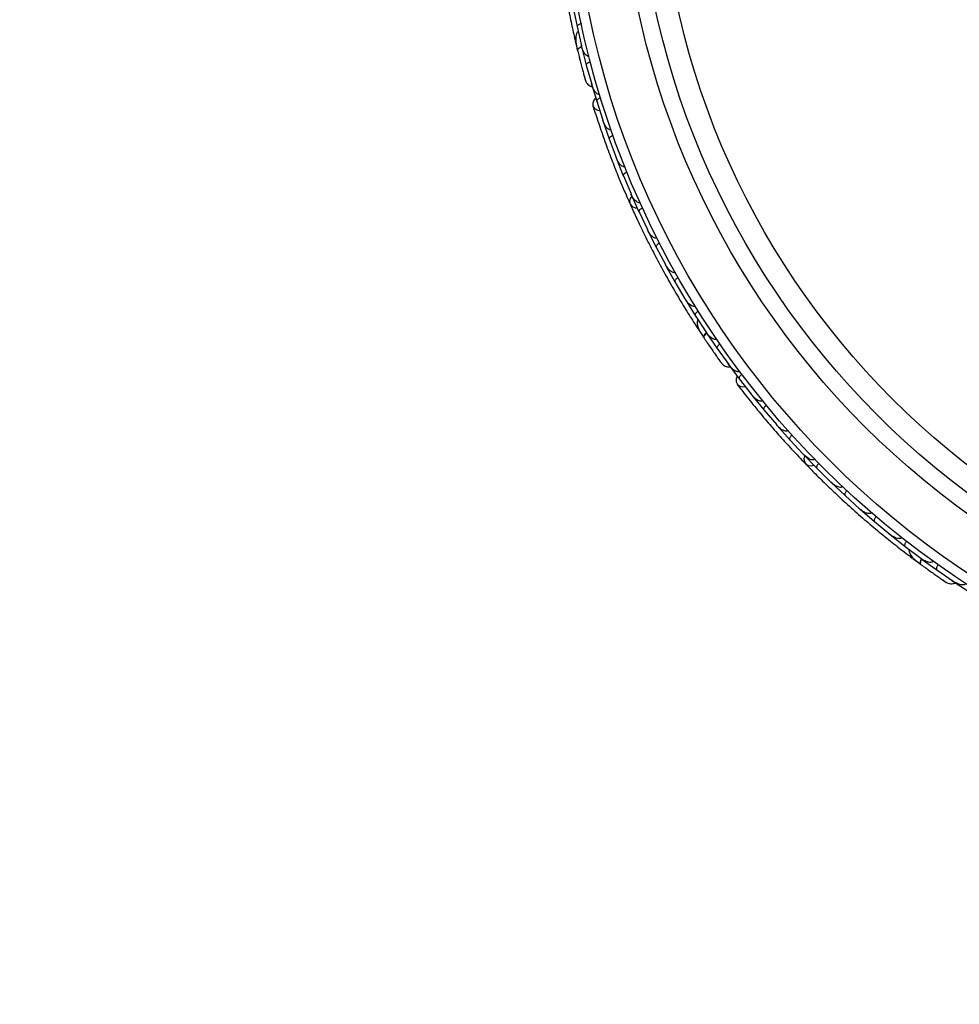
# Model space of a CAD drawing. Header units: millimetres. Extents: x 65 to 121, y 64 to 185.
# Tile 38 of 175: x 92.02 to 96.83, y 77.46 to 82.5. Entities that reach past the tile are written whole.
import ezdxf

# ---------------------------------------------------------------- set-up
doc = ezdxf.new("R2010")
doc.units = ezdxf.units.MM
doc.styles.add('SLDTEXTSTYLE0', font='TXT', dxfattribs={"width": 0.75})
doc.dimstyles.new('SLDDIMSTYLE2', dxfattribs={"dimtxt": 3.5, "dimasz": 3.302, "dimexe": 0, "dimexo": 0.0625, "dimgap": 0.875, "dimtad": 1, "dimlfac": 20, "dimrnd": 1e-09, "dimzin": 12, "dimdsep": 46, "dimtxsty": 'SLDTEXTSTYLE0', "dimsah": 1, "dimcen": 0.09, "dimadec": 0, "dimazin": 3, "dimtfac": 1, "dimtofl": 0, "dimtmove": 0, "dimatfit": 3, "dimfxl": 0, "dimfrac": 2, "dimtolj": 1, "dimtzin": 12, "dimarcsym": 0})

# ---------------------------------------------------------------- blocks, each defined once
blk = doc.blocks.new('_D_2')
at = {"color": 7, "linetype": 'Continuous', "lineweight": 18}
for p, q in [((85.6378, 104.0135), (117.2944, 104.0135)), ((116.2944, 104.0135), (116.2944, 64.0135)), ((85.6378, 64.0135), (117.2944, 64.0135))]:
    blk.add_line(p, q, dxfattribs=at)
for points in [[(116.2944, 104.0135), (115.7864, 100.7115), (116.8024, 100.7115)], [(116.2944, 64.0135), (116.8024, 67.3155), (115.7864, 67.3155)]]:
    blk.add_solid(points, dxfattribs=at)
at = {"color": 7, "linetype": 'Continuous', "lineweight": 18, "insert": (111.7827, 78.2428), "char_height": 3.5, "attachment_point": 1, "rotation": 90, "style": 'SLDTEXTSTYLE0'}
blk.add_mtext('800', dxfattribs=at)

msp = doc.modelspace()

# ---------------------------------------------------------------- linework, layer by layer
at = {"color": 7, "linetype": 'Continuous', "lineweight": 25}
for p, q in [((94.85701, 82.55879), (94.87679, 82.46281)), ((94.87687, 82.46282), (94.89979, 82.3641)), ((94.8678, 82.39009), (94.87791, 82.34735)), ((94.89836, 82.37025), (94.89979, 82.36401)), ((94.90006, 82.36129), (94.92417, 82.26579)), ((94.92425, 82.2658), (94.95167, 82.16761)), ((94.94893, 82.17541), (94.97722, 82.08058)), ((94.95015, 82.17303), (94.95169, 82.16746)), ((94.97731, 82.08059), (95.00876, 81.98375)), ((95.0066, 81.9904), (95.00864, 81.98406)), ((95.00928, 81.98096), (95.04147, 81.888)), ((95.04155, 81.88801), (95.07704, 81.79319)), ((95.07444, 81.80014), (95.07692, 81.79345)), ((95.07767, 81.79045), (95.11375, 81.69942)), ((95.11382, 81.69943), (95.15329, 81.6066)), ((95.15032, 81.61358), (95.15319, 81.60679)), ((95.15404, 81.6039), (95.19397, 81.51477)), ((95.19404, 81.51479), (95.23746, 81.42393)), ((95.2342, 81.43075), (95.23738, 81.42405)), ((95.23832, 81.42128), (95.28207, 81.33405)), ((95.28214, 81.33407), (95.32949, 81.24518)), ((95.32606, 81.25162), (95.32945, 81.24522)), ((95.33048, 81.24256), (95.37805, 81.15723)), ((95.37812, 81.15726), (95.42946, 81.07029)), ((95.42593, 81.07625), (95.42946, 81.07025)), ((95.43053, 81.06775), (95.48195, 80.98433)), ((95.48202, 80.98436), (95.53731, 80.89944)), ((95.49837, 80.91292), (95.52248, 80.87621)), ((95.53387, 80.90473), (95.53735, 80.89936)), ((95.53854, 80.89689), (95.59386, 80.8154)), ((95.59392, 80.81543), (95.65327, 80.73254)), ((95.64803, 80.73893), (95.70705, 80.6595)), ((95.64999, 80.73712), (95.65334, 80.73241)), ((95.70712, 80.65954), (95.76981, 80.5793)), ((95.7655, 80.58481), (95.76959, 80.57955)), ((95.77124, 80.57685), (95.83329, 80.50051)), ((95.83336, 80.50055), (95.89914, 80.42358)), ((95.89432, 80.42922), (95.89894, 80.42378)), ((95.90067, 80.42122), (95.96571, 80.34802)), ((95.96577, 80.34806), (96.03461, 80.27432)), ((96.02943, 80.27987), (96.03445, 80.27447)), ((96.03624, 80.27204), (96.10424, 80.20195)), ((96.1043, 80.20199), (96.17618, 80.13146)), ((96.17078, 80.13675), (96.17606, 80.13154)), ((96.1779, 80.12926), (96.24884, 80.06225)), ((96.2489, 80.0623), (96.3238, 79.99496)), ((96.31837, 79.99984), (96.32374, 79.99499)), ((96.32562, 79.99284), (96.39951, 79.92892)), ((96.39956, 79.92897), (96.47755, 79.86481)), ((96.4722, 79.86921), (96.47756, 79.86477)), ((96.47942, 79.86279), (96.55628, 79.80199)), ((96.55633, 79.80204), (96.63734, 79.74115)), ((96.63229, 79.74495), (96.6374, 79.74109)), ((96.59613, 79.7405), (96.63135, 79.71426)), ((96.63936, 79.73917), (96.71921, 79.68152)), ((96.71926, 79.68157), (96.80338, 79.62398)), ((96.79627, 79.62819), (96.8789, 79.57374)), ((96.79874, 79.62716), (96.8035, 79.62388))]:
    msp.add_line(p, q, dxfattribs=at)
at = {"color": 1, "linetype": 'Continuous', "lineweight": 25, "flags": 128}
for points in [[(94.90054, 82.36047), (94.89763, 82.35914), (94.89072, 82.35547), (94.88524, 82.35171), (94.88138, 82.348), (94.87931, 82.3445), (94.87909, 82.34133)], [(95.53926, 80.89628), (95.53698, 80.89404), (95.53175, 80.88822), (95.52788, 80.88281), (95.52552, 80.87802), (95.52477, 80.87402), (95.52565, 80.87097)], [(96.64025, 79.73885), (96.63887, 79.73596), (96.63594, 79.72871), (96.63416, 79.7223), (96.63358, 79.71699), (96.63425, 79.71297), (96.63612, 79.71041)]]:
    msp.add_lwpolyline(points, dxfattribs=at)
at = {"color": 7, "linetype": 'Continuous', "lineweight": 25, "flags": 128}
for points in [[(94.89107, 82.29343), (94.891, 82.29377), (94.89095, 82.29409)], [(94.9719, 82.09726), (94.96284, 82.08679), (94.95702, 82.07169), (94.95839, 82.05675), (94.96675, 82.04416), (94.98087, 82.03578), (94.99222, 82.03321)], [(95.15745, 81.59583), (95.14915, 81.58335), (95.14555, 81.56786), (95.14892, 81.55346), (95.15879, 81.54222), (95.17373, 81.53577), (95.18464, 81.53462)], [(95.5533, 80.83005), (95.55311, 80.83034), (95.55296, 80.83063)], [(95.69634, 80.67335), (95.69142, 80.66041), (95.69111, 80.64424), (95.69751, 80.63066), (95.70967, 80.62169), (95.72579, 80.61865), (95.73735, 80.62012)], [(96.0422, 80.26562), (96.03867, 80.25106), (96.04058, 80.23527), (96.04868, 80.22289), (96.0618, 80.2157), (96.07804, 80.21475), (96.08869, 80.2174)], [(96.67609, 79.68141), (96.67582, 79.68163), (96.67557, 79.68184)]]:
    msp.add_lwpolyline(points, dxfattribs=at)
at = {"color": 7, "linetype": 'Continuous', "lineweight": 25}
for radius in [4.575, 4.525, 4.275, 4.188, 4.075]:
    msp.add_circle((99.37181, 83.43957), radius, dxfattribs=at)
for centre, start, end in [((94.89193, 82.39789), 143.56571, 189.04547), ((95.51838, 80.9285), 163.56571, 209.04547), ((96.6096, 79.76199), 183.56571, 229.04547)]:
    msp.add_arc(centre, 0.02567, start, end, dxfattribs=at)
for points, knots in [([(94.75834, 83.11315), (94.76006, 83.09018), (94.76348, 83.04432), (94.77156, 82.95895), (94.78228, 82.86541), (94.79573, 82.7661), (94.81178, 82.66509), (94.82957, 82.56676), (94.84845, 82.47367), (94.86058, 82.42028), (94.86664, 82.39357)], [0, 0, 0, 0, 0.1251424, 0.2497929, 0.374676, 0.4998622, 0.6249666, 0.7502587, 0.8750633, 1, 1, 1, 1]), ([(94.89895, 82.47826), (94.89741, 82.47789), (94.89337, 82.47691), (94.88726, 82.47455), (94.88137, 82.47115), (94.87744, 82.46728), (94.8765, 82.46445), (94.87667, 82.46301), (94.87672, 82.46276), (94.87673, 82.46272)], [0, 0, 0, 0, 0.11561, 0.3057804, 0.5012224, 0.7256982, 0.9503445, 0.9934853, 1, 1, 1, 1]), ([(94.8826, 82.43884), (94.88105, 82.43727), (94.87595, 82.4321), (94.86958, 82.41502), (94.86884, 82.38457), (94.87561, 82.35603), (94.8791, 82.34129)], [0, 0, 0, 0, 0.0722062, 0.2380923, 0.6065513, 1, 1, 1, 1]), ([(94.93798, 82.31184), (94.93731, 82.3117), (94.93556, 82.31132), (94.93202, 82.31164), (94.92657, 82.31388), (94.91672, 82.32242), (94.90674, 82.33971), (94.90135, 82.35556), (94.89932, 82.36399), (94.8993, 82.36407)], [0, 0, 0, 0, 0.0273886, 0.0721385, 0.1418849, 0.2690946, 0.6203421, 0.9964192, 1, 1, 1, 1]), ([(94.87832, 82.34447), (94.88061, 82.33517), (94.88518, 82.31659), (94.89247, 82.2879), (94.89962, 82.26046), (94.90625, 82.23566), (94.91197, 82.2147), (94.91631, 82.19907), (94.91911, 82.18908), (94.91947, 82.18788), (94.91964, 82.1873)], [0, 0, 0, 0, 0.1253341, 0.2502351, 0.3757048, 0.5015073, 0.6270811, 0.7524027, 0.8783335, 1, 1, 1, 1]), ([(94.90164, 82.35933), (94.90114, 82.35915), (94.89565, 82.3572), (94.88781, 82.35275), (94.88015, 82.34679), (94.87872, 82.34308), (94.87907, 82.34145), (94.87909, 82.34133)], [0, 0, 0, 0, 0.0316493, 0.3464731, 0.6613851, 0.9762941, 1, 1, 1, 1]), ([(94.88675, 82.31055), (94.88677, 82.31045), (94.88818, 82.30469), (94.88964, 82.29901), (94.89108, 82.29342)], [0, 0, 0, 0, 0.0174037, 1, 1, 1, 1]), ([(94.94564, 82.28214), (94.94413, 82.2817), (94.94013, 82.28054), (94.93413, 82.27792), (94.92839, 82.27427), (94.92463, 82.27024), (94.92382, 82.26738), (94.92404, 82.26596), (94.92411, 82.26571), (94.92412, 82.26567)], [0, 0, 0, 0, 0.11537866, 0.30571398, 0.50127523, 0.72567344, 0.9502371, 0.99347441, 1, 1, 1, 1]), ([(94.91202, 82.21446), (94.91402, 82.20724), (94.91802, 82.19277), (94.91905, 82.18925), (94.91957, 82.18748)], [0, 0, 0, 0, 0.4997894, 1, 1, 1, 1]), ([(94.9196, 82.18738), (94.92122, 82.18351), (94.92439, 82.17592), (94.93223, 82.16667), (94.9412, 82.16014), (94.94884, 82.15598), (94.95358, 82.15541), (94.95494, 82.15524)], [0, 0, 0, 0, 0.25091, 0.490928, 0.714443, 0.9181712, 1, 1, 1, 1]), ([(94.99221, 82.11679), (94.99181, 82.11668), (94.99036, 82.11626), (94.98723, 82.11617), (94.9821, 82.11766), (94.97295, 82.124), (94.96417, 82.13611), (94.95636, 82.15181), (94.95274, 82.16213), (94.95121, 82.16745), (94.95119, 82.16753)], [0, 0, 0, 0, 0.0165279, 0.0607653, 0.1238722, 0.2334997, 0.5249132, 0.7588895, 0.9964268, 1, 1, 1, 1]), ([(94.99793, 82.09799), (94.99644, 82.09749), (94.9925, 82.09617), (94.98661, 82.0933), (94.98103, 82.08942), (94.97744, 82.08524), (94.97674, 82.08235), (94.97703, 82.08094), (94.9771, 82.08069), (94.97711, 82.08066)], [0, 0, 0, 0, 0.1152798, 0.3056806, 0.5012898, 0.7256609, 0.9501956, 0.9934701, 1, 1, 1, 1]), ([(94.95805, 82.05778), (94.9674, 82.02843), (94.9852, 81.97261), (95.0177, 81.87898), (95.05107, 81.78882), (95.08734, 81.69698), (95.11876, 81.62125), (95.14002, 81.57378), (95.14618, 81.56002)], [0, 0, 0, 0, 0.2180556, 0.4147202, 0.5912036, 0.7489875, 0.9272426, 1, 1, 1, 1]), ([(95.05126, 81.93507), (95.0502, 81.93478), (95.04884, 81.9344), (95.04592, 81.93438), (95.04099, 81.93545), (95.03452, 81.9397), (95.02449, 81.9499), (95.01555, 81.96482), (95.01018, 81.97801), (95.00825, 81.98378), (95.00822, 81.98386)], [0, 0, 0, 0, 0.0439924, 0.0565425, 0.1182118, 0.2485839, 0.3779124, 0.7339208, 0.9964229, 1, 1, 1, 1]), ([(95.06138, 81.90633), (95.06117, 81.90626), (95.05852, 81.9053), (95.05356, 81.90307), (95.04754, 81.89925), (95.043, 81.89497), (95.04097, 81.89113), (95.04105, 81.88893), (95.04135, 81.88809), (95.04136, 81.88806)], [0, 0, 0, 0, 0.0163611, 0.206885, 0.3985455, 0.5994314, 0.8309806, 0.9934816, 1, 1, 1, 1]), ([(95.12157, 81.74661), (95.12078, 81.74634), (95.11926, 81.74581), (95.11614, 81.74566), (95.11093, 81.74673), (95.10456, 81.75058), (95.09419, 81.76018), (95.08465, 81.7746), (95.07869, 81.78755), (95.07653, 81.79318), (95.0765, 81.79326)], [0, 0, 0, 0, 0.0336188, 0.0647198, 0.1259403, 0.2511281, 0.3754616, 0.735616, 0.9964191, 1, 1, 1, 1]), ([(95.13283, 81.71861), (95.13139, 81.71798), (95.12757, 81.71631), (95.12196, 81.71293), (95.11675, 81.70856), (95.11355, 81.70406), (95.11313, 81.70111), (95.11353, 81.69972), (95.11363, 81.69948), (95.11364, 81.69944)], [0, 0, 0, 0, 0.11571691, 0.30580882, 0.50119443, 0.72570886, 0.95039629, 0.99349051, 1, 1, 1, 1]), ([(95.19978, 81.56211), (95.19925, 81.56189), (95.19758, 81.56119), (95.19421, 81.56087), (95.18703, 81.56233), (95.17916, 81.56781), (95.16539, 81.58193), (95.15759, 81.59555), (95.1528, 81.60654), (95.15277, 81.60662)], [0, 0, 0, 0, 0.02335, 0.0734618, 0.134698, 0.325553, 0.4727956, 0.9964114, 1, 1, 1, 1]), ([(95.14821, 81.55494), (95.15768, 81.53394), (95.17658, 81.49202), (95.21337, 81.41456), (95.25543, 81.33033), (95.30204, 81.2416), (95.35167, 81.15218), (95.40202, 81.06586), (95.4516, 80.98485), (95.48125, 80.93882), (95.49609, 80.9158)], [0, 0, 0, 0, 0.1251424, 0.2497929, 0.374676, 0.4998622, 0.6249666, 0.7502587, 0.8750633, 1, 1, 1, 1]), ([(95.2122, 81.53477), (95.21078, 81.53408), (95.20704, 81.53225), (95.20158, 81.52861), (95.19658, 81.52402), (95.19358, 81.51938), (95.19328, 81.51641), (95.19375, 81.51504), (95.19386, 81.5148), (95.19387, 81.51477)], [0, 0, 0, 0, 0.11581192, 0.30583711, 0.50117443, 0.72571967, 0.95043997, 0.99349487, 1, 1, 1, 1]), ([(95.28584, 81.38154), (95.28555, 81.3814), (95.28458, 81.38091), (95.28218, 81.38022), (95.2784, 81.38019), (95.2718, 81.38204), (95.26441, 81.38685), (95.25056, 81.39993), (95.24223, 81.41308), (95.23698, 81.42383), (95.23695, 81.4239)], [0, 0, 0, 0, 0.0130732, 0.044023, 0.1002245, 0.1663566, 0.3297208, 0.4739231, 0.9964125, 1, 1, 1, 1]), ([(95.29942, 81.35479), (95.29922, 81.35469), (95.29672, 81.35339), (95.29209, 81.35052), (95.28663, 81.34594), (95.2827, 81.3411), (95.2812, 81.33702), (95.28157, 81.33483), (95.28198, 81.33404), (95.28199, 81.334)], [0, 0, 0, 0, 0.0167419, 0.2070718, 0.3985504, 0.5993354, 0.8310375, 0.9934948, 1, 1, 1, 1]), ([(95.37971, 81.20489), (95.37965, 81.20485), (95.37857, 81.20422), (95.37594, 81.2033), (95.37089, 81.2033), (95.36177, 81.20638), (95.3505, 81.21523), (95.33874, 81.22889), (95.33207, 81.23945), (95.32904, 81.24502), (95.32901, 81.24509)], [0, 0, 0, 0, 0.00283524, 0.05097702, 0.11033655, 0.20781194, 0.45318455, 0.72164005, 0.99641479, 1, 1, 1, 1]), ([(95.3945, 81.17867), (95.39431, 81.17856), (95.39187, 81.17715), (95.38737, 81.17408), (95.38211, 81.16927), (95.3784, 81.16426), (95.37707, 81.16012), (95.37754, 81.15796), (95.37798, 81.15718), (95.37799, 81.15715)], [0, 0, 0, 0, 0.016652, 0.2070285, 0.3985507, 0.5993597, 0.831024, 0.9934916, 1, 1, 1, 1]), ([(95.48144, 81.03216), (95.48059, 81.0317), (95.47873, 81.0307), (95.47471, 81.03013), (95.46817, 81.03115), (95.45448, 81.03818), (95.44102, 81.05214), (95.43209, 81.06499), (95.429, 81.07012), (95.42896, 81.07019)], [0, 0, 0, 0, 0.0388574, 0.084812, 0.162938, 0.3126958, 0.7369051, 0.9964149, 1, 1, 1, 1]), ([(95.49748, 81.00642), (95.49617, 81.00555), (95.4927, 81.00325), (95.48776, 80.99894), (95.4834, 80.99373), (95.48103, 80.98875), (95.48111, 80.98577), (95.48176, 80.98447), (95.4819, 80.98425), (95.48191, 80.98422)], [0, 0, 0, 0, 0.11561, 0.3057804, 0.5012224, 0.7256982, 0.9503445, 0.9934853, 1, 1, 1, 1]), ([(95.4956, 80.96379), (95.49468, 80.96179), (95.49165, 80.95519), (95.49151, 80.93695), (95.50123, 80.90809), (95.51735, 80.88358), (95.52568, 80.87093)], [0, 0, 0, 0, 0.0722062, 0.2380923, 0.6065513, 1, 1, 1, 1]), ([(95.52386, 80.87365), (95.52919, 80.86569), (95.53984, 80.84979), (95.5565, 80.82533), (95.57261, 80.80199), (95.58732, 80.78095), (95.59986, 80.76321), (95.60928, 80.75), (95.61534, 80.74158), (95.61608, 80.74058), (95.61644, 80.74009)], [0, 0, 0, 0, 0.1253341, 0.2502351, 0.3757048, 0.5015073, 0.6270811, 0.7524027, 0.8783335, 1, 1, 1, 1]), ([(95.54069, 80.89559), (95.54028, 80.89525), (95.53578, 80.89154), (95.52994, 80.88468), (95.52478, 80.87646), (95.52471, 80.87248), (95.52559, 80.87106), (95.52565, 80.87097)], [0, 0, 0, 0, 0.0316493, 0.3464731, 0.6613851, 0.9762941, 1, 1, 1, 1]), ([(95.59107, 80.86339), (95.5905, 80.86303), (95.58898, 80.86207), (95.58555, 80.86116), (95.57966, 80.86141), (95.56748, 80.86606), (95.55219, 80.8789), (95.54171, 80.89195), (95.53691, 80.89918), (95.53687, 80.89925)], [0, 0, 0, 0, 0.0273886, 0.0721385, 0.1418849, 0.2690946, 0.6203421, 0.9964192, 1, 1, 1, 1]), ([(95.54338, 80.84466), (95.54344, 80.84457), (95.54672, 80.83964), (95.55004, 80.8348), (95.5533, 80.83004)], [0, 0, 0, 0, 0.01740373, 1, 1, 1, 1]), ([(95.60844, 80.8381), (95.60717, 80.83717), (95.6038, 80.83472), (95.59906, 80.8302), (95.59492, 80.82481), (95.59276, 80.81974), (95.59298, 80.81677), (95.59367, 80.81551), (95.59382, 80.8153), (95.59384, 80.81527)], [0, 0, 0, 0, 0.11537866, 0.30571398, 0.50127523, 0.72567344, 0.9502371, 0.99347441, 1, 1, 1, 1]), ([(95.59999, 80.76301), (95.60434, 80.7569), (95.61304, 80.74468), (95.61522, 80.74172), (95.61631, 80.74024)], [0, 0, 0, 0, 0.4997894, 1, 1, 1, 1]), ([(95.61638, 80.74016), (95.61922, 80.73707), (95.6248, 80.73102), (95.63533, 80.72501), (95.64599, 80.72194), (95.65459, 80.72064), (95.65924, 80.72173), (95.66058, 80.72204)], [0, 0, 0, 0, 0.25091, 0.490928, 0.714443, 0.9181712, 1, 1, 1, 1]), ([(95.70875, 80.69866), (95.70841, 80.69841), (95.70719, 80.69752), (95.70429, 80.69636), (95.69895, 80.69601), (95.68818, 80.69884), (95.67579, 80.70721), (95.66308, 80.7193), (95.65615, 80.72776), (95.65289, 80.73223), (95.65285, 80.7323)], [0, 0, 0, 0, 0.0165279, 0.0607653, 0.1238722, 0.2334997, 0.5249132, 0.7588895, 0.9964268, 1, 1, 1, 1]), ([(95.72055, 80.68295), (95.71933, 80.68197), (95.71607, 80.67938), (95.71152, 80.67466), (95.70761, 80.66911), (95.70566, 80.66395), (95.70599, 80.661), (95.70674, 80.65977), (95.7069, 80.65956), (95.70692, 80.65954)], [0, 0, 0, 0, 0.1152798, 0.3056806, 0.5012898, 0.7256609, 0.9501956, 0.9934701, 1, 1, 1, 1]), ([(95.69683, 80.63152), (95.71566, 80.60714), (95.75147, 80.56077), (95.81404, 80.4839), (95.87623, 80.41059), (95.94172, 80.3367), (95.99715, 80.27628), (96.03336, 80.23895), (96.04386, 80.22812)], [0, 0, 0, 0, 0.2180556, 0.4147202, 0.5912036, 0.7489875, 0.9272426, 1, 1, 1, 1]), ([(95.82639, 80.54809), (95.8255, 80.54745), (95.82435, 80.54663), (95.82161, 80.54561), (95.81661, 80.54493), (95.80908, 80.54672), (95.79616, 80.55287), (95.78266, 80.56383), (95.7731, 80.57438), (95.76931, 80.57915), (95.76926, 80.57921)], [0, 0, 0, 0, 0.04399244, 0.05654248, 0.11821178, 0.24858393, 0.3779124, 0.73392078, 0.99642285, 1, 1, 1, 1]), ([(95.84572, 80.52455), (95.84555, 80.5244), (95.8434, 80.5226), (95.83949, 80.5188), (95.83514, 80.51315), (95.83234, 80.50758), (95.83175, 80.50328), (95.83258, 80.50124), (95.83314, 80.50055), (95.83316, 80.50052)], [0, 0, 0, 0, 0.0163611, 0.206885, 0.3985455, 0.5994314, 0.8309806, 0.9934816, 1, 1, 1, 1]), ([(95.95691, 80.39504), (95.95627, 80.39452), (95.95502, 80.3935), (95.95214, 80.39229), (95.94687, 80.39151), (95.93957, 80.39295), (95.92655, 80.39843), (95.91265, 80.40871), (95.90262, 80.41885), (95.89867, 80.4234), (95.89861, 80.42346)], [0, 0, 0, 0, 0.0336188, 0.0647198, 0.1259403, 0.2511281, 0.3754616, 0.735616, 0.9964191, 1, 1, 1, 1]), ([(95.97707, 80.37258), (95.97593, 80.37149), (95.97291, 80.36862), (95.9688, 80.36352), (95.96541, 80.35763), (95.96394, 80.35232), (95.96454, 80.34939), (95.9654, 80.34823), (95.96558, 80.34803), (95.9656, 80.34801)], [0, 0, 0, 0, 0.1157169, 0.3058088, 0.5011944, 0.7257089, 0.9503963, 0.9934905, 1, 1, 1, 1]), ([(96.09351, 80.24842), (96.09309, 80.24803), (96.09176, 80.2468), (96.0887, 80.24535), (96.08146, 80.24426), (96.07219, 80.24672), (96.05442, 80.25528), (96.04243, 80.26541), (96.03417, 80.2741), (96.03412, 80.27416)], [0, 0, 0, 0, 0.02335, 0.0734618, 0.134698, 0.325553, 0.4727956, 0.9964114, 1, 1, 1, 1]), ([(96.0475, 80.22404), (96.06359, 80.20754), (96.09569, 80.17462), (96.15675, 80.11441), (96.22508, 80.04965), (96.29923, 79.98221), (96.37644, 79.91515), (96.45328, 79.85126), (96.52758, 79.79209), (96.57119, 79.75899), (96.593, 79.74242)], [0, 0, 0, 0, 0.1251424, 0.2497929, 0.374676, 0.4998622, 0.6249666, 0.7502587, 0.8750633, 1, 1, 1, 1]), ([(96.11453, 80.22697), (96.11344, 80.22584), (96.11055, 80.22284), (96.10666, 80.21756), (96.10353, 80.21152), (96.1023, 80.20614), (96.10304, 80.20325), (96.10395, 80.20212), (96.10413, 80.20193), (96.10415, 80.20191)], [0, 0, 0, 0, 0.1158119, 0.3058371, 0.5011744, 0.7257197, 0.95044, 0.9934949, 1, 1, 1, 1]), ([(96.23614, 80.10817), (96.23592, 80.10794), (96.23517, 80.10715), (96.23316, 80.10568), (96.22961, 80.10436), (96.22278, 80.10383), (96.21419, 80.10583), (96.1967, 80.11338), (96.18437, 80.12289), (96.17577, 80.1312), (96.17571, 80.13125)], [0, 0, 0, 0, 0.0130732, 0.044023, 0.1002245, 0.1663566, 0.3297208, 0.4739231, 0.9964125, 1, 1, 1, 1]), ([(96.25805, 80.08768), (96.2579, 80.08751), (96.25599, 80.08544), (96.25262, 80.08116), (96.24906, 80.07499), (96.24702, 80.0691), (96.24701, 80.06475), (96.24811, 80.06282), (96.24876, 80.06221), (96.24878, 80.06219)], [0, 0, 0, 0, 0.0167419, 0.2070718, 0.3985504, 0.5993354, 0.8310375, 0.9934948, 1, 1, 1, 1]), ([(96.38477, 79.97428), (96.38473, 79.97422), (96.38392, 79.97326), (96.38177, 79.97149), (96.37702, 79.96977), (96.3674, 79.96954), (96.35378, 79.974), (96.33806, 79.98282), (96.32818, 79.99046), (96.32343, 79.99466), (96.32337, 79.99471)], [0, 0, 0, 0, 0.0028352, 0.050977, 0.1103366, 0.2078119, 0.4531845, 0.7216401, 0.9964148, 1, 1, 1, 1]), ([(96.40764, 79.9547), (96.40749, 79.95453), (96.40568, 79.95237), (96.4025, 79.94795), (96.39921, 79.94163), (96.39743, 79.93565), (96.3976, 79.93131), (96.39878, 79.92943), (96.39946, 79.92885), (96.39948, 79.92883)], [0, 0, 0, 0, 0.016652, 0.2070285, 0.3985507, 0.5993597, 0.831024, 0.9934916, 1, 1, 1, 1]), ([(96.53944, 79.84676), (96.53879, 79.84603), (96.53739, 79.84446), (96.53381, 79.84255), (96.52732, 79.84127), (96.51205, 79.84319), (96.49463, 79.85171), (96.48184, 79.86073), (96.47718, 79.8645), (96.47711, 79.86455)], [0, 0, 0, 0, 0.0388574, 0.084812, 0.162938, 0.3126958, 0.7369051, 0.9964149, 1, 1, 1, 1]), ([(96.56331, 79.82806), (96.56238, 79.82679), (96.55991, 79.82344), (96.55675, 79.8177), (96.55442, 79.81131), (96.5539, 79.80583), (96.555, 79.80306), (96.55605, 79.80206), (96.55625, 79.8019), (96.55628, 79.80188)], [0, 0, 0, 0, 0.11561, 0.3057804, 0.5012224, 0.7256982, 0.9503445, 0.9934853, 1, 1, 1, 1]), ([(96.57613, 79.78736), (96.57595, 79.78516), (96.57536, 79.77792), (96.58147, 79.76074), (96.60047, 79.73694), (96.624, 79.71943), (96.63615, 79.71038)], [0, 0, 0, 0, 0.0722062, 0.2380923, 0.6065513, 1, 1, 1, 1]), ([(96.63351, 79.71232), (96.64125, 79.70666), (96.65669, 79.69536), (96.68072, 79.67807), (96.70383, 79.66165), (96.72485, 79.64691), (96.7427, 79.63453), (96.75607, 79.62535), (96.76465, 79.6195), (96.76568, 79.61881), (96.76619, 79.61847)], [0, 0, 0, 0, 0.1253341, 0.2502351, 0.3757048, 0.5015073, 0.6270811, 0.7524027, 0.8783335, 1, 1, 1, 1]), ([(96.64182, 79.73869), (96.64155, 79.73823), (96.6386, 79.7332), (96.63546, 79.72476), (96.63342, 79.71527), (96.63471, 79.71151), (96.63603, 79.71048), (96.63612, 79.71041)], [0, 0, 0, 0, 0.0316493, 0.3464731, 0.6613851, 0.9762941, 1, 1, 1, 1]), ([(96.70018, 79.72567), (96.69977, 79.72513), (96.69867, 79.72371), (96.69575, 79.72168), (96.69013, 79.7199), (96.6771, 79.7201), (96.65834, 79.72694), (96.64403, 79.73562), (96.63705, 79.74077), (96.63699, 79.74082)], [0, 0, 0, 0, 0.0273886, 0.0721385, 0.1418849, 0.2690946, 0.6203421, 0.9964192, 1, 1, 1, 1]), ([(96.72515, 79.70784), (96.72427, 79.70653), (96.72195, 79.70308), (96.71904, 79.69721), (96.717, 79.69072), (96.7167, 79.68522), (96.71792, 79.68251), (96.719, 79.68156), (96.71922, 79.68141), (96.71924, 79.68139)], [0, 0, 0, 0, 0.1153787, 0.305714, 0.5012752, 0.7256734, 0.9502371, 0.9934744, 1, 1, 1, 1]), ([(96.66177, 79.69175), (96.66186, 79.69169), (96.66663, 79.68818), (96.67141, 79.68477), (96.6761, 79.68141)], [0, 0, 0, 0, 0.0174037, 1, 1, 1, 1]), ([(96.74289, 79.63438), (96.74907, 79.63013), (96.76143, 79.62163), (96.76449, 79.61959), (96.76602, 79.61857)], [0, 0, 0, 0, 0.4997894, 1, 1, 1, 1]), ([(96.76611, 79.61852), (96.76984, 79.61659), (96.77714, 79.61281), (96.7891, 79.61076), (96.80017, 79.61153), (96.8087, 79.61325), (96.8127, 79.61586), (96.81384, 79.61661)], [0, 0, 0, 0, 0.25091, 0.490928, 0.714443, 0.9181712, 1, 1, 1, 1]), ([(96.8671, 79.61111), (96.86687, 79.61077), (96.86603, 79.60951), (96.8637, 79.60743), (96.85881, 79.60527), (96.84771, 79.60425), (96.83321, 79.60788), (96.81713, 79.61489), (96.80773, 79.62047), (96.80314, 79.62356), (96.80307, 79.62361)], [0, 0, 0, 0, 0.0165279, 0.0607653, 0.1238722, 0.2334997, 0.5249132, 0.7588895, 0.9964268, 1, 1, 1, 1])]:
    msp.add_open_spline(points, degree=3, knots=knots, dxfattribs=at)

# ---------------------------------------------------------------- dimensions: what is measured, and where the dimension line sits
at = {"color": 7, "linetype": 'Continuous', "lineweight": 18}
dim = msp.add_linear_dim(base=(116.29442, 64.01348), p1=(84.6378, 104.01348), p2=(84.6378, 64.01348), angle=90, dimstyle='SLDDIMSTYLE2', dxfattribs=at)
dim.commit()
dim.dimension.update_dxf_attribs({"geometry": '_D_2', "text_midpoint": (116.29442, 82.12194), "dimtype": 160})

doc.saveas('drawing.dxf')
